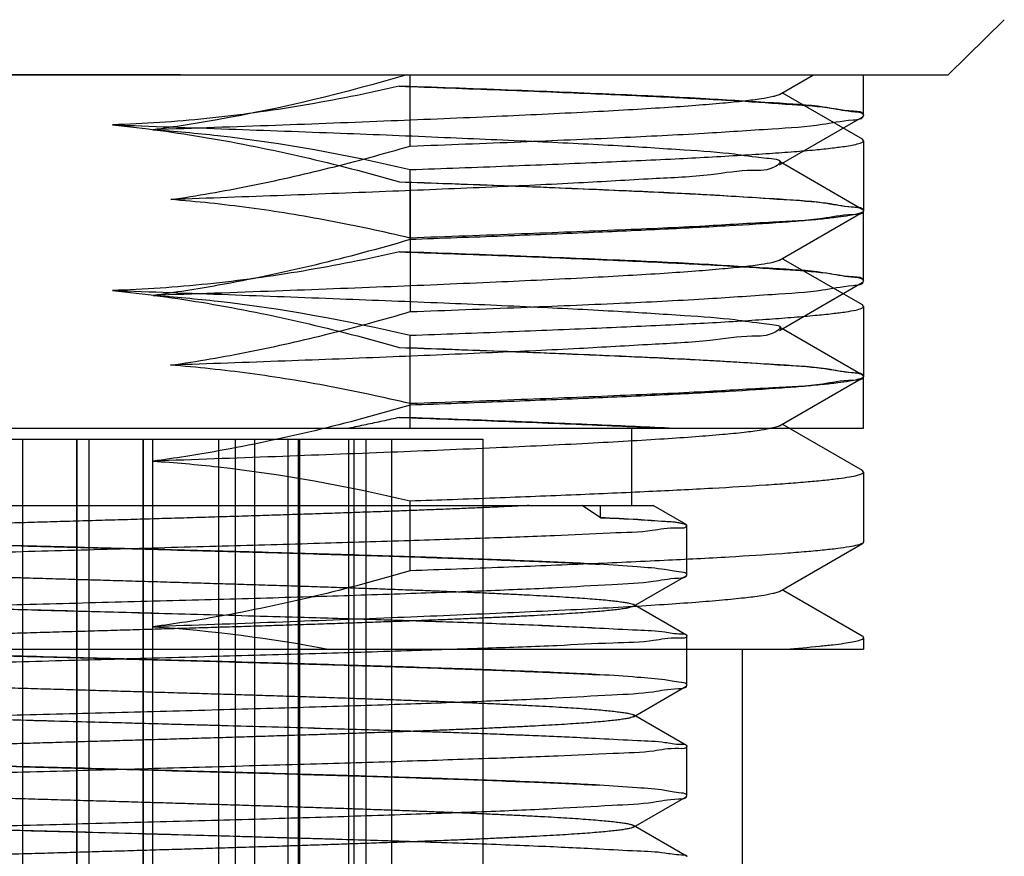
# Model space of a CAD drawing. Header units: millimetres. Extents: x 90 to 358, y 74 to 282.
# Tile 9 of 256: x 107.6 to 112.05, y 145.05 to 148.83. Entities that reach past the tile are written whole.
import ezdxf

# ---------------------------------------------------------------- set-up
doc = ezdxf.new("R2010")
doc.units = ezdxf.units.MM
doc.header["$LTSCALE"] = 23.1
doc.layers.add('20_ALL_FEATURES', color=7, linetype='CONTINUOUS')

msp = doc.modelspace()

# ---------------------------------------------------------------- linework, layer by layer
at = {"layer": '20_ALL_FEATURES'}
for p, q in [((112.0546, 148.8341), (111.8008, 148.5841)), ((103.4342, 148.5841), (111.8008, 148.5841)), ((105.1418, 148.5841), (108.6868, 148.5841)), ((109.3638, 148.262), (109.3638, 148.5841)), ((111.0364, 148.4953), (111.1898, 148.5841)), ((111.4175, 148.4012), (111.4175, 148.5841)), ((109.3638, 148.5315), (109.3145, 148.5329)), ((111.4118, 148.2924), (111.0487, 148.5024)), ((111.4175, 148.4012), (111.4175, 148.4009)), ((111.0363, 148.1768), (111.4108, 148.3934)), ((111.4175, 148.2858), (111.4118, 148.2924)), ((111.4175, 148.2858), (111.4175, 147.9689)), ((111.4116, 147.974), (111.0361, 148.1912)), ((109.3638, 147.8384), (109.3638, 148.1554)), ((109.3151, 148.0999), (109.3638, 148.0985)), ((109.3638, 148.0985), (109.3638, 147.512)), ((111.0359, 147.745), (111.4119, 147.9625)), ((111.4175, 147.9689), (111.4119, 147.9625)), ((111.4174, 147.9681), (111.4174, 147.968)), ((111.4174, 147.968), (111.4175, 147.968)), ((111.4175, 147.9678), (111.4174, 147.9677)), ((111.4175, 147.6514), (111.4175, 147.968)), ((111.4175, 147.968), (111.4175, 147.9679)), ((111.4175, 147.9679), (111.4175, 147.9679)), ((111.4175, 147.9679), (111.4175, 147.9678)), ((111.4175, 147.9678), (111.4175, 147.9678)), ((111.4175, 147.9678), (111.4175, 147.9678)), ((111.4175, 147.9678), (111.4175, 147.9678)), ((109.3638, 147.7815), (109.3151, 147.7829)), ((111.0553, 147.7482), (111.0484, 147.7522)), ((111.4117, 147.5421), (111.0553, 147.7482)), ((111.0359, 147.4269), (111.4107, 147.6436)), ((111.4175, 147.6513), (111.4175, 147.6511)), ((111.4175, 147.5354), (111.4117, 147.5422)), ((111.4175, 147.5354), (111.4175, 147.2189)), ((111.4119, 147.224), (111.0362, 147.4413)), ((109.3638, 147.0884), (109.3638, 147.4049)), ((109.3148, 147.3499), (109.3638, 147.3485)), ((109.3638, 146.9841), (109.3638, 147.3485)), ((111.0363, 146.9952), (111.4119, 147.2124)), ((111.4175, 147.2189), (111.4119, 147.2124)), ((111.4175, 146.9841), (111.4175, 147.2181)), ((111.4175, 147.2178), (111.4175, 147.2181)), ((109.3638, 147.0315), (109.3147, 147.033)), ((104.071, 146.9841), (111.4175, 146.9841)), ((110.3675, 146.6341), (110.3675, 146.9841)), ((111.4122, 146.7919), (111.0485, 147.0023)), ((105.5425, 146.9341), (109.6925, 146.9341)), ((107.6099, 143.6841), (107.6099, 146.9341)), ((107.855, 143.6841), (107.855, 146.9341)), ((107.8564, 143.6841), (107.8564, 146.9341)), ((107.9099, 143.6841), (107.9099, 146.9341)), ((108.155, 143.6841), (108.155, 146.9341)), ((108.1564, 143.6841), (108.1564, 146.9341)), ((108.198, 143.6841), (108.198, 146.9341)), ((108.498, 143.6841), (108.498, 146.9341)), ((108.5726, 142.4841), (108.5726, 146.9341)), ((108.6605, 142.4841), (108.6605, 146.9341)), ((108.8107, 143.6841), (108.8107, 146.9341)), ((108.8572, 146.9341), (108.8572, 142.4841)), ((108.8648, 143.6841), (108.8648, 146.9341)), ((109.0848, 146.9341), (109.0848, 142.4841)), ((109.1107, 143.6841), (109.1107, 146.9341)), ((109.1648, 143.6841), (109.1648, 146.9341)), ((109.2815, 142.4841), (109.2815, 146.9341)), ((109.6925, 146.9341), (109.6925, 142.3341)), ((111.4175, 146.7858), (111.4122, 146.7921)), ((111.4175, 146.7858), (111.4175, 146.469)), ((109.3638, 146.3384), (109.3638, 146.6552)), ((104.6175, 146.6341), (110.4641, 146.6341)), ((110.2261, 146.5789), (110.1434, 146.6341)), ((110.2261, 146.5789), (110.2261, 146.6341)), ((110.6132, 146.5479), (110.4641, 146.6341)), ((110.6175, 146.3203), (110.6175, 146.5446)), ((111.0358, 146.245), (111.4119, 146.4625)), ((111.4175, 146.469), (111.4119, 146.4625)), ((110.3751, 146.1776), (110.6133, 146.3153)), ((111.0557, 146.2482), (111.0485, 146.2523)), ((111.4116, 146.0423), (111.0557, 146.2482)), ((110.6153, 146.0467), (110.3751, 146.1855)), ((110.6175, 145.8202), (110.6175, 146.044)), ((111.4175, 146.0355), (111.4175, 145.9841)), ((104.002, 145.9841), (111.4175, 145.9841)), ((110.8675, 145.9841), (110.8675, 143.4841)), ((110.3751, 145.6776), (110.6133, 145.8153)), ((110.6153, 145.5468), (110.3752, 145.6856)), ((110.6175, 145.3203), (110.6175, 145.5442)), ((110.3751, 145.1775), (110.6133, 145.3153)), ((110.6152, 145.0468), (110.3751, 145.1856))]:
    msp.add_line(p, q, dxfattribs=at)
msp.add_arc((105.5171, 258.1735), 111.5846, 271.97555, 272.173205, dxfattribs=at)
for points, knots in [([(108.3244, 148.5841), (108.1859, 148.5841), (107.9057, 148.5841), (107.4841, 148.5843), (107.0613, 148.5842), (106.7804, 148.5841), (106.6407, 148.5841)], [0, 0, 0, 0, 0.246782, 0.499377, 0.751214, 1, 1, 1, 1]), ([(109.3488, 148.5841), (109.0666, 148.5017), (108.6845, 148.4092), (108.2972, 148.3483), (108.2, 148.3355)], [0, 0, 0, 0, 0.749921, 1, 1, 1, 1]), ([(108.6868, 148.5843), (108.7154, 148.5842), (108.7731, 148.5841), (108.8602, 148.5841), (108.9187, 148.5841), (108.9481, 148.5841)], [0, 0, 0, 0, 0.32838, 0.661959, 1, 1, 1, 1]), ([(109.3145, 148.5329), (109.1693, 148.4996), (108.8799, 148.4416), (108.4465, 148.3817), (108.1587, 148.3623), (108.0164, 148.3579)], [0, 0, 0, 0, 0.340864, 0.674422, 1, 1, 1, 1]), ([(109.3145, 148.5329), (109.4663, 148.5276), (109.7555, 148.517), (110.1657, 148.5008), (110.5254, 148.4843), (110.831, 148.4689), (111.0692, 148.4514), (111.2551, 148.44), (111.3463, 148.4187), (111.415, 148.4148), (111.4175, 148.4011)], [0, 0, 0, 0, 0.215874, 0.411482, 0.583338, 0.72856, 0.844353, 0.928415, 0.98021, 1, 1, 1, 1]), ([(111.4175, 148.4012), (111.4176, 148.4177), (111.3243, 148.4205), (111.2166, 148.4462), (110.9772, 148.4581), (110.6792, 148.4782), (110.2968, 148.4954), (109.8514, 148.514), (109.5325, 148.5256), (109.3638, 148.5315)], [0, 0, 0, 0, 0.024115, 0.091324, 0.200746, 0.349971, 0.535807, 0.754262, 1, 1, 1, 1]), ([(111.0364, 148.4954), (111.0328, 148.4933), (111.0231, 148.4896), (110.9959, 148.4823), (110.9468, 148.474), (110.8707, 148.4643), (110.7719, 148.4546), (110.6511, 148.4446), (110.5089, 148.4346), (110.3464, 148.4248), (110.0924, 148.4112), (109.7341, 148.3943), (109.2622, 148.3744), (108.7442, 148.3547), (108.3849, 148.3422), (108.2, 148.3357)], [0, 0, 0, 0, 0.004425, 0.010842, 0.029784, 0.056819, 0.091787, 0.134502, 0.184736, 0.242152, 0.306345, 0.453056, 0.620682, 0.804734, 1, 1, 1, 1]), ([(109.3638, 148.262), (109.5311, 148.268), (109.8476, 148.2797), (110.2908, 148.2994), (110.6724, 148.3176), (110.9724, 148.3383), (111.2114, 148.3526), (111.3245, 148.3789), (111.4162, 148.3835), (111.4175, 148.4009)], [0, 0, 0, 0, 0.243589, 0.460523, 0.646484, 0.796097, 0.906506, 0.974689, 1, 1, 1, 1]), ([(108.0164, 148.3579), (108.1917, 148.3516), (108.5357, 148.3393), (109.0369, 148.3211), (109.5035, 148.3024), (109.9217, 148.2837), (110.2865, 148.2661), (110.5752, 148.2469), (110.8196, 148.2311), (110.925, 148.2111), (111.0601, 148.2003), (110.9919, 148.1475), (110.8879, 148.157), (110.7002, 148.1243), (110.4389, 148.1133), (110.1076, 148.0925), (109.7153, 148.0749), (109.2709, 148.0561), (108.7863, 148.0379), (108.4511, 148.0257), (108.2794, 148.0196)], [0, 0, 0, 0, 0.090668, 0.177947, 0.259277, 0.331914, 0.394877, 0.446525, 0.485733, 0.51097, 0.522215, 0.527036, 0.545437, 0.577987, 0.623541, 0.68125, 0.749311, 0.826635, 0.91114, 1, 1, 1, 1]), ([(108.0164, 148.3579), (108.16, 148.3433), (108.4491, 148.3036), (108.8824, 148.2161), (109.1705, 148.1411), (109.3151, 148.0999)], [0, 0, 0, 0, 0.326569, 0.659877, 1, 1, 1, 1]), ([(108.2, 148.3355), (108.298, 148.3292), (108.6894, 148.2943), (109.0772, 148.2235), (109.3638, 148.1554)], [0, 0, 0, 0, 0.250101, 1, 1, 1, 1]), ([(108.2794, 148.0195), (108.3987, 148.0369), (108.6394, 148.0788), (109.0011, 148.1606), (109.2424, 148.2264), (109.3637, 148.262)], [0, 0, 0, 0, 0.325401, 0.658736, 1, 1, 1, 1]), ([(109.3638, 148.1554), (109.5116, 148.1606), (109.7937, 148.1709), (110.1939, 148.1869), (110.5461, 148.2029), (110.8064, 148.2169), (110.9858, 148.2283), (111.0972, 148.2363), (111.1924, 148.2443), (111.2708, 148.2523), (111.3324, 148.2602), (111.3765, 148.2678), (111.4028, 148.2747), (111.4147, 148.2805), (111.4175, 148.2843), (111.4175, 148.2858)], [0, 0, 0, 0, 0.215167, 0.410575, 0.582542, 0.727914, 0.789761, 0.843988, 0.890358, 0.928658, 0.958735, 0.980495, 0.993964, 0.997748, 1, 1, 1, 1]), ([(109.3151, 148.0999), (109.4646, 148.0946), (109.7506, 148.0842), (110.1573, 148.0681), (110.5158, 148.0518), (110.8219, 148.0364), (111.0622, 148.0189), (111.2512, 148.0075), (111.3445, 147.986), (111.4148, 147.982), (111.4174, 147.9681)], [0, 0, 0, 0, 0.212809, 0.406954, 0.578522, 0.723896, 0.840743, 0.926722, 0.979787, 1, 1, 1, 1]), ([(109.3638, 148.0985), (109.5329, 148.0925), (109.8519, 148.081), (110.2976, 148.0624), (110.68, 148.0451), (110.9782, 148.025), (111.2171, 148.013), (111.3249, 147.9875), (111.4175, 147.9846), (111.4175, 147.9681)], [0, 0, 0, 0, 0.246283, 0.46438, 0.650426, 0.799817, 0.909047, 0.975954, 1, 1, 1, 1]), ([(109.3638, 147.8452), (109.2418, 147.8742), (108.9998, 147.9261), (108.6379, 147.985), (108.398, 148.0105), (108.2794, 148.0195)], [0, 0, 0, 0, 0.341956, 0.675344, 1, 1, 1, 1]), ([(111.4175, 147.9677), (111.4159, 147.951), (111.324, 147.9529), (111.2132, 147.9252), (110.9742, 147.9165), (110.675, 147.8966), (110.2932, 147.8804), (109.849, 147.8627), (109.5316, 147.8511), (109.3638, 147.8452)], [0, 0, 0, 0, 0.024491, 0.092056, 0.202081, 0.351519, 0.53776, 0.755332, 1, 1, 1, 1]), ([(111.4119, 147.9625), (111.4054, 147.9587), (111.3856, 147.9531), (111.3484, 147.9457), (111.2952, 147.9383), (111.2268, 147.9307), (111.1431, 147.9231), (111.0022, 147.9122), (110.7912, 147.8989), (110.4988, 147.8838), (110.1578, 147.8685), (109.7741, 147.8533), (109.5046, 147.8434), (109.3638, 147.8384)], [0, 0, 0, 0, 0.011054, 0.029581, 0.055667, 0.089249, 0.130219, 0.178407, 0.295639, 0.439012, 0.606111, 0.794184, 1, 1, 1, 1]), ([(109.3638, 147.8384), (109.078, 147.7546), (108.6914, 147.6598), (108.299, 147.5984), (108.2006, 147.5853)], [0, 0, 0, 0, 0.74992, 1, 1, 1, 1]), ([(109.3151, 147.7829), (109.1708, 147.7498), (108.8826, 147.6919), (108.4489, 147.6323), (108.1597, 147.6125), (108.0161, 147.6079)], [0, 0, 0, 0, 0.338183, 0.671511, 1, 1, 1, 1]), ([(109.3151, 147.7829), (109.4638, 147.7776), (109.7486, 147.7673), (110.1542, 147.7512), (110.5129, 147.7349), (110.8199, 147.7195), (111.0608, 147.702), (111.251, 147.6905), (111.3438, 147.669), (111.4152, 147.6651), (111.4173, 147.6512)], [0, 0, 0, 0, 0.211601, 0.405331, 0.577106, 0.722983, 0.84021, 0.926521, 0.979882, 1, 1, 1, 1]), ([(111.4175, 147.6513), (111.4175, 147.6679), (111.324, 147.6703), (111.2154, 147.6964), (110.974, 147.7082), (110.6739, 147.7285), (110.2904, 147.7457), (109.8469, 147.7642), (109.5305, 147.7756), (109.3638, 147.7815)], [0, 0, 0, 0, 0.024194, 0.091694, 0.202106, 0.352748, 0.539372, 0.75721, 1, 1, 1, 1]), ([(111.0359, 147.745), (111.0322, 147.7429), (111.0226, 147.7392), (110.9954, 147.7319), (110.9465, 147.7236), (110.8704, 147.714), (110.7713, 147.7042), (110.6502, 147.6943), (110.5078, 147.6844), (110.3453, 147.6745), (110.0917, 147.6608), (109.7336, 147.644), (109.2619, 147.6241), (108.7442, 147.6045), (108.3853, 147.5919), (108.2006, 147.5853)], [0, 0, 0, 0, 0.004433, 0.010834, 0.029708, 0.056734, 0.091836, 0.134723, 0.185051, 0.242457, 0.306562, 0.453164, 0.620887, 0.80486, 1, 1, 1, 1]), ([(109.3638, 147.512), (109.5309, 147.5181), (109.8474, 147.5301), (110.2906, 147.5489), (110.6725, 147.5675), (110.9727, 147.5889), (111.2118, 147.6023), (111.3249, 147.6287), (111.4161, 147.6338), (111.4175, 147.6511)], [0, 0, 0, 0, 0.243319, 0.4604, 0.646449, 0.796284, 0.906693, 0.974756, 1, 1, 1, 1]), ([(108.0161, 147.6079), (108.191, 147.6018), (108.5339, 147.5897), (109.0339, 147.5709), (109.5005, 147.5525), (109.9198, 147.5342), (110.2862, 147.5156), (110.5761, 147.4972), (110.8215, 147.4806), (110.9269, 147.4615), (111.061, 147.4487), (110.9888, 147.3982), (110.8863, 147.4057), (110.6964, 147.3747), (110.4371, 147.3629), (110.1078, 147.3425), (109.7172, 147.3251), (109.2733, 147.3064), (108.7875, 147.2877), (108.4517, 147.2758), (108.279, 147.2696)], [0, 0, 0, 0, 0.090441, 0.177323, 0.258643, 0.331616, 0.39476, 0.446672, 0.486088, 0.511295, 0.522244, 0.527366, 0.545949, 0.57862, 0.624145, 0.68105, 0.748746, 0.826349, 0.910658, 1, 1, 1, 1]), ([(108.0161, 147.6079), (108.1598, 147.5934), (108.4492, 147.5538), (108.8825, 147.4662), (109.1704, 147.3911), (109.3148, 147.3499)], [0, 0, 0, 0, 0.326967, 0.660256, 1, 1, 1, 1]), ([(108.2006, 147.5853), (108.2986, 147.579), (108.6898, 147.5441), (109.0773, 147.4728), (109.3638, 147.4049)], [0, 0, 0, 0, 0.250099, 1, 1, 1, 1]), ([(108.279, 147.2695), (108.399, 147.2869), (108.6404, 147.3288), (109.0022, 147.4105), (109.2429, 147.4765), (109.3637, 147.512)], [0, 0, 0, 0, 0.327106, 0.66031, 1, 1, 1, 1]), ([(109.3638, 147.4049), (109.5116, 147.4102), (109.7937, 147.4207), (110.1939, 147.437), (110.5461, 147.4525), (110.8064, 147.4662), (110.9858, 147.478), (111.0972, 147.4863), (111.1924, 147.4946), (111.2708, 147.5026), (111.3324, 147.5102), (111.3765, 147.5176), (111.4027, 147.5243), (111.4147, 147.5301), (111.4175, 147.5338), (111.4175, 147.5354)], [0, 0, 0, 0, 0.215177, 0.410595, 0.582566, 0.727943, 0.789799, 0.844037, 0.890417, 0.928719, 0.958785, 0.980524, 0.993967, 0.997741, 1, 1, 1, 1]), ([(109.3148, 147.3498), (109.4651, 147.3446), (109.7521, 147.3342), (110.1599, 147.318), (110.5188, 147.3016), (110.8248, 147.2862), (111.0641, 147.2688), (111.2526, 147.2573), (111.3443, 147.2359), (111.4154, 147.2321), (111.4175, 147.2181)], [0, 0, 0, 0, 0.213795, 0.408428, 0.579983, 0.725385, 0.841797, 0.927015, 0.979907, 1, 1, 1, 1]), ([(109.3638, 147.3485), (109.5324, 147.3426), (109.851, 147.331), (110.2962, 147.3124), (110.6788, 147.2952), (110.9773, 147.2751), (111.2168, 147.2631), (111.3245, 147.2375), (111.4176, 147.2346), (111.4175, 147.2181)], [0, 0, 0, 0, 0.245604, 0.463689, 0.649822, 0.799391, 0.908853, 0.975918, 1, 1, 1, 1]), ([(109.3638, 147.0953), (109.2429, 147.124), (109.0019, 147.1759), (108.64, 147.2346), (108.3988, 147.2604), (108.279, 147.2695)], [0, 0, 0, 0, 0.338854, 0.672105, 1, 1, 1, 1]), ([(111.4175, 147.2178), (111.4159, 147.2011), (111.3243, 147.2024), (111.2135, 147.1757), (110.9745, 147.1662), (110.6751, 147.1466), (110.2928, 147.1307), (109.8488, 147.1123), (109.5315, 147.1011), (109.3638, 147.0953)], [0, 0, 0, 0, 0.024429, 0.091891, 0.201889, 0.351587, 0.537873, 0.755622, 1, 1, 1, 1]), ([(111.4119, 147.2124), (111.4053, 147.2086), (111.3855, 147.203), (111.3482, 147.1956), (111.295, 147.1883), (111.2265, 147.1807), (111.1428, 147.1731), (111.0019, 147.1622), (110.7909, 147.149), (110.4985, 147.1338), (110.1576, 147.1185), (109.7739, 147.1032), (109.5045, 147.0934), (109.3638, 147.0884)], [0, 0, 0, 0, 0.011091, 0.02965, 0.055761, 0.089363, 0.130347, 0.178545, 0.295782, 0.439142, 0.606212, 0.794241, 1, 1, 1, 1]), ([(109.3638, 147.0884), (109.0779, 147.0046), (108.691, 146.9099), (108.2985, 146.848), (108.2, 146.835)], [0, 0, 0, 0, 0.749921, 1, 1, 1, 1]), ([(109.3147, 147.033), (109.2896, 147.0272), (109.2392, 147.0161), (109.1631, 146.9997), (109.1121, 146.9893), (109.0864, 146.9842)], [0, 0, 0, 0, 0.330619, 0.663413, 1, 1, 1, 1]), ([(109.3147, 147.0329), (109.4633, 147.0278), (109.7472, 147.0175), (110.1507, 147.0013), (110.4056, 146.9898), (110.5251, 146.9841)], [0, 0, 0, 0, 0.36817, 0.703586, 1, 1, 1, 1]), ([(110.5371, 146.9841), (110.421, 146.9897), (110.1738, 147.0008), (109.7827, 147.0165), (109.5077, 147.0265), (109.3638, 147.0315)], [0, 0, 0, 0, 0.296945, 0.632091, 1, 1, 1, 1]), ([(111.0362, 146.9952), (111.0325, 146.9931), (111.0228, 146.9893), (110.9954, 146.9819), (110.9462, 146.9734), (110.8698, 146.9637), (110.7708, 146.954), (110.6498, 146.9443), (110.5076, 146.9346), (110.3451, 146.9247), (110.0912, 146.9107), (109.733, 146.8936), (109.2613, 146.8743), (108.7437, 146.8547), (108.3848, 146.8417), (108.2, 146.8351)], [0, 0, 0, 0, 0.004458, 0.010913, 0.029948, 0.057092, 0.092163, 0.134938, 0.185168, 0.242561, 0.306743, 0.453425, 0.620984, 0.804881, 1, 1, 1, 1]), ([(108.2, 146.835), (108.298, 146.8288), (108.6894, 146.7942), (109.0772, 146.7235), (109.3638, 146.6552)], [0, 0, 0, 0, 0.250104, 1, 1, 1, 1]), ([(109.7484, 146.6692), (109.8708, 146.6738), (110.103, 146.6831), (110.4312, 146.6975), (110.7175, 146.7118), (110.9281, 146.7241), (111.0724, 146.7343), (111.1618, 146.7415), (111.2379, 146.7487), (111.3007, 146.7559), (111.3494, 146.7626), (111.3856, 146.77), (111.4059, 146.7755), (111.4175, 146.7824), (111.4175, 146.7858)], [0, 0, 0, 0, 0.21892, 0.415692, 0.587482, 0.73173, 0.792848, 0.846328, 0.891981, 0.929641, 0.959207, 0.980618, 0.993953, 1, 1, 1, 1]), ([(109.9022, 146.6341), (109.8796, 146.6329), (109.8331, 146.6306), (109.7614, 146.6272), (109.6858, 146.6239), (109.6064, 146.6205), (109.5236, 146.6171), (109.4373, 146.6137), (109.3479, 146.6104), (109.2552, 146.607), (109.1595, 146.6036), (109.0609, 146.6003), (108.9596, 146.5969), (108.856, 146.5935), (108.7503, 146.5901), (108.6428, 146.5867), (108.5337, 146.5833), (108.4232, 146.58), (108.3113, 146.5767), (108.1982, 146.5733), (108.0839, 146.5699), (107.9685, 146.5666), (107.8522, 146.5632), (107.7353, 146.5598), (107.6181, 146.5564), (107.5009, 146.553), (107.3839, 146.5496), (107.2672, 146.5463), (107.1511, 146.5429), (107.036, 146.5395), (106.9222, 146.5361), (106.81, 146.5327), (106.6996, 146.5293), (106.591, 146.526), (106.4843, 146.5226), (106.3796, 146.5193), (106.277, 146.5159), (106.1768, 146.5126), (106.0789, 146.5092), (105.9837, 146.5058), (105.8913, 146.5024), (105.8018, 146.499), (105.7157, 146.4956), (105.633, 146.4923), (105.5539, 146.4889), (105.4787, 146.4856), (105.4073, 146.4822), (105.3401, 146.4788), (105.2772, 146.4754), (105.2187, 146.4721), (105.1645, 146.4687), (105.1147, 146.4654), (105.0694, 146.462), (105.0286, 146.4587), (104.9923, 146.4555), (104.9607, 146.4521), (104.9337, 146.4488), (104.9115, 146.4454), (104.8942, 146.4423), (104.8817, 146.4387), (104.8741, 146.4363), (104.8693, 146.4314), (104.8745, 146.4267), (104.8821, 146.4243), (104.8949, 146.4208), (104.9124, 146.4176), (104.9347, 146.4143), (104.9618, 146.4109), (104.9937, 146.4076), (105.0303, 146.4042), (105.0714, 146.4009), (105.1172, 146.3976), (105.1675, 146.3943), (105.2224, 146.3909), (105.2818, 146.3875), (105.3455, 146.3841), (105.4134, 146.3807), (105.4853, 146.3773), (105.561, 146.3739), (105.6404, 146.3706), (105.7233, 146.3672), (105.8094, 146.3639), (105.8987, 146.3605), (105.991, 146.3571), (106.0862, 146.3537), (106.1841, 146.3503), (106.2846, 146.347), (106.3875, 146.3436), (106.4926, 146.3403), (106.5999, 146.3369), (106.7093, 146.3336), (106.8205, 146.3302), (106.9333, 146.3268), (107.0473, 146.3234), (107.1623, 146.32), (107.278, 146.3166), (107.3944, 146.3132), (107.5111, 146.3099), (107.6278, 146.3065), (107.7442, 146.3032), (107.8602, 146.2998), (107.9757, 146.2964), (108.0907, 146.2931), (108.205, 146.2897), (108.3183, 146.2863), (108.4305, 146.2829), (108.5415, 146.2796), (108.6508, 146.2762), (108.7584, 146.2729), (108.864, 146.2695), (108.9672, 146.2661), (109.0679, 146.2627), (109.1659, 146.2593), (109.261, 146.2559), (109.3533, 146.2526), (109.4425, 146.2492), (109.5286, 146.2459), (109.6111, 146.2425), (109.69, 146.2392), (109.7651, 146.2358), (109.8363, 146.2324), (109.9035, 146.229), (109.9666, 146.2257), (110.0257, 146.2223), (110.0806, 146.219), (110.1311, 146.2156), (110.1772, 146.2123), (110.2187, 146.2089), (110.2554, 146.2056), (110.2873, 146.2022), (110.3145, 146.1989), (110.3368, 146.1955), (110.3542, 146.1924), (110.367, 146.1889), (110.3746, 146.1865), (110.3798, 146.1818), (110.3752, 146.1769), (110.3677, 146.1745), (110.3554, 146.171), (110.3383, 146.1679), (110.3163, 146.1645), (110.2895, 146.1612), (110.2577, 146.1579), (110.2212, 146.1545), (110.18, 146.1511), (110.1343, 146.1478), (110.0841, 146.1444), (110.0296, 146.141), (109.9708, 146.1377), (109.9076, 146.1343), (109.8402, 146.1309), (109.7688, 146.1276), (109.6937, 146.1242), (109.615, 146.1209), (109.5329, 146.1175), (109.4475, 146.1141), (109.3585, 146.1108), (109.2662, 146.1074), (109.1707, 146.104), (109.0721, 146.1006), (108.9709, 146.0972), (108.8672, 146.0938), (108.7616, 146.0905), (108.6541, 146.0871), (108.5451, 146.0837), (108.4345, 146.0803), (108.3225, 146.077), (108.209, 146.0736), (108.0942, 146.0702), (107.9786, 146.0668), (107.8624, 146.0635), (107.746, 146.0601), (107.6296, 146.0567), (107.5131, 146.0534), (107.3965, 146.05), (107.28, 146.0466), (107.1638, 146.0432), (107.0482, 146.0398), (106.9337, 146.0364), (106.8207, 146.033), (106.7095, 146.0296), (106.6003, 146.0263), (106.4933, 146.0229), (106.3884, 146.0196), (106.2855, 146.0162), (106.1848, 146.0128), (106.0865, 146.0094), (105.9909, 146.0061), (105.8984, 146.0027), (105.809, 145.9993), (105.723, 145.996), (105.6402, 145.9926), (105.5609, 145.9892), (105.4852, 145.9858), (105.4132, 145.9824), (105.3453, 145.979), (105.2816, 145.9756), (105.2222, 145.9723), (105.1675, 145.9689), (105.1173, 145.9656), (105.0718, 145.9623), (105.0307, 145.959), (104.9943, 145.9556), (104.9624, 145.9523), (104.9353, 145.949), (104.9129, 145.9456), (104.8954, 145.9425), (104.8824, 145.939), (104.8746, 145.9365), (104.8693, 145.932), (104.8738, 145.9269), (104.8814, 145.9246), (104.8938, 145.921), (104.911, 145.9179), (104.933, 145.9145), (104.9598, 145.9112), (104.9913, 145.9078), (105.0275, 145.9045), (105.0683, 145.9012), (105.1137, 145.8979), (105.1636, 145.8945), (105.218, 145.8912), (105.2767, 145.8878), (105.3398, 145.8844), (105.407, 145.881), (105.4784, 145.8776), (105.5537, 145.8743), (105.6328, 145.8709), (105.7157, 145.8675), (105.802, 145.8642), (105.8916, 145.8608), (105.984, 145.8573), (106.079, 145.854), (106.1766, 145.8506), (106.2767, 145.8472), (106.3793, 145.8439), (106.4841, 145.8406), (106.5911, 145.8372), (106.7001, 145.8339), (106.8107, 145.8305), (106.923, 145.8271), (107.0367, 145.8237), (107.1516, 145.8203), (107.2674, 145.8169), (107.3839, 145.8135), (107.5009, 145.8102), (107.6181, 145.8068), (107.7352, 145.8034), (107.8518, 145.8), (107.9676, 145.7966), (108.0825, 145.7933), (108.1965, 145.7899), (108.3095, 145.7866), (108.4214, 145.7832), (108.5318, 145.7799), (108.6408, 145.7766), (108.7482, 145.7732), (108.8539, 145.7698), (108.9574, 145.7664), (109.0586, 145.763), (109.1572, 145.7596), (109.253, 145.7562), (109.3458, 145.7529), (109.4355, 145.7495), (109.5219, 145.7462), (109.6048, 145.7428), (109.684, 145.7394), (109.7595, 145.736), (109.8312, 145.7326), (109.8989, 145.7293), (109.9625, 145.7259), (110.022, 145.7226), (110.0772, 145.7192), (110.128, 145.7159), (110.1743, 145.7125), (110.216, 145.7091), (110.253, 145.7058), (110.2853, 145.7024), (110.3128, 145.6991), (110.3354, 145.6958), (110.3531, 145.6926), (110.3663, 145.6892), (110.3742, 145.6866), (110.3798, 145.6823), (110.3758, 145.6771), (110.3684, 145.6748), (110.3565, 145.6712), (110.3397, 145.6681), (110.318, 145.6647), (110.2916, 145.6615), (110.2603, 145.6581), (110.2243, 145.6548), (110.1836, 145.6514), (110.1383, 145.6481), (110.0885, 145.6447), (110.0343, 145.6413), (109.9757, 145.6379), (109.9128, 145.6346), (109.8458, 145.6312), (109.7749, 145.6279), (109.7001, 145.6245), (109.6218, 145.6212), (109.54, 145.6178), (109.4547, 145.6144), (109.3662, 145.611), (109.2745, 145.6077), (109.1797, 145.6043), (109.082, 145.601), (108.9815, 145.5976), (108.8785, 145.5942), (108.7732, 145.5908), (108.6659, 145.5874), (108.5568, 145.584), (108.446, 145.5807), (108.3337, 145.5773), (108.2203, 145.5739), (108.106, 145.5706), (107.9908, 145.5672), (107.8751, 145.5639), (107.759, 145.5605), (107.6428, 145.5571), (107.5266, 145.5537), (107.4104, 145.5504), (107.2943, 145.547), (107.1783, 145.5436), (107.0629, 145.5403), (106.9484, 145.5369), (106.8351, 145.5335), (106.7234, 145.5301), (106.6135, 145.5267), (106.5057, 145.5233), (106.4, 145.5199), (106.2968, 145.5166), (106.1962, 145.5132), (106.0981, 145.5099), (106.0028, 145.5065), (105.9104, 145.5032), (105.8212, 145.4998), (105.7353, 145.4965), (105.6526, 145.4931), (105.5732, 145.4897), (105.4971, 145.4864), (105.4245, 145.483), (105.3559, 145.4796), (105.2914, 145.4762), (105.2313, 145.4728), (105.1756, 145.4695), (105.1245, 145.4661), (105.078, 145.4627), (105.0361, 145.4594), (104.9987, 145.456), (104.9661, 145.4527), (104.9382, 145.4494), (104.9151, 145.446), (104.8971, 145.4428), (104.8835, 145.4395), (104.8755, 145.4368), (104.8695, 145.4327), (104.8729, 145.4272), (104.8804, 145.425), (104.892, 145.4213), (104.9087, 145.4183), (104.9302, 145.4149), (104.9565, 145.4116), (104.9875, 145.4082), (105.0233, 145.4049), (105.0636, 145.4016), (105.1086, 145.3982), (105.1583, 145.3948), (105.2124, 145.3915), (105.2709, 145.3881), (105.3335, 145.3847), (105.4001, 145.3814), (105.4706, 145.378), (105.5451, 145.3747), (105.6237, 145.3713), (105.7061, 145.3679), (105.7921, 145.3645), (105.8816, 145.3611), (105.9741, 145.3577), (106.0695, 145.3543), (106.1672, 145.3509), (106.2673, 145.3476), (106.3695, 145.3443), (106.474, 145.3409), (106.5807, 145.3375), (106.6897, 145.3341), (106.8005, 145.3308), (106.9127, 145.3274), (107.0261, 145.324), (107.1404, 145.3206), (107.2556, 145.3173), (107.3718, 145.3139), (107.4887, 145.3105), (107.606, 145.3072), (107.7235, 145.3037), (107.8407, 145.3003), (107.9574, 145.2969), (108.0732, 145.2935), (108.1877, 145.2902), (108.3008, 145.2869), (108.4124, 145.2835), (108.5228, 145.2802), (108.632, 145.2768), (108.7397, 145.2734), (108.8455, 145.27), (108.9492, 145.2666), (109.0504, 145.2633), (109.1489, 145.2599), (109.2448, 145.2566), (109.3378, 145.2532), (109.4278, 145.2498), (109.5145, 145.2465), (109.5978, 145.2431), (109.6774, 145.2397), (109.7532, 145.2363), (109.8251, 145.2329), (109.8931, 145.2296), (109.957, 145.2262), (110.0167, 145.2229), (110.0722, 145.2196), (110.1233, 145.2162), (110.17, 145.2128), (110.2121, 145.2094), (110.2496, 145.2061), (110.2823, 145.2027), (110.3102, 145.1994), (110.3334, 145.1961), (110.3516, 145.193), (110.3654, 145.1896), (110.3735, 145.1868), (110.3796, 145.1828), (110.3764, 145.1773), (110.369, 145.175), (110.3577, 145.1714), (110.3412, 145.1684), (110.3201, 145.165), (110.2941, 145.1618), (110.2633, 145.1585), (110.2278, 145.1551), (110.1876, 145.1517), (110.1428, 145.1483), (110.0935, 145.145), (110.0396, 145.1416), (109.9814, 145.1383), (109.9188, 145.1349), (109.852, 145.1316), (109.7813, 145.1282), (109.7067, 145.1248), (109.6286, 145.1214), (109.5469, 145.118), (109.4618, 145.1146), (109.3734, 145.1113), (109.2818, 145.1079), (109.1872, 145.1046), (109.0897, 145.1013), (108.9896, 145.0979), (108.8868, 145.0945), (108.7817, 145.0911), (108.6744, 145.0877), (108.5653, 145.0843), (108.4543, 145.0809), (108.3419, 145.0775), (108.2281, 145.0742), (108.1134, 145.0708), (107.9981, 145.0675), (107.8825, 145.0641), (107.7666, 145.0607), (107.6504, 145.0573), (107.534, 145.0539), (107.4176, 145.0506), (107.3014, 145.0472), (107.1857, 145.0439), (107.0708, 145.0405), (106.9569, 145.0371), (106.844, 145.0338), (106.7324, 145.0303), (106.6223, 145.0269), (106.514, 145.0235), (106.4077, 145.0202), (106.3035, 145.0168), (106.2019, 145.0134), (106.1031, 145.0101), (106.0075, 145.0067), (105.915, 145.0033), (105.8257, 145), (105.7395, 144.9966), (105.6564, 144.9932), (105.5766, 144.9899), (105.5004, 144.9865), (105.428, 144.9832), (105.3594, 144.9798), (105.2949, 144.9764), (105.2346, 144.973), (105.1786, 144.9696), (105.1271, 144.9662), (105.0802, 144.9629), (105.0379, 144.9595), (105.0002, 144.9562), (104.9674, 144.9528), (104.9393, 144.9495), (104.9161, 144.9462), (104.8979, 144.943), (104.8841, 144.9397), (104.8759, 144.9368), (104.8697, 144.9331), (104.8725, 144.9275), (104.8798, 144.9252), (104.8909, 144.9216), (104.9072, 144.9185), (104.9283, 144.9152), (104.9543, 144.9118), (104.9851, 144.9085), (105.0207, 144.9051), (105.0611, 144.9017), (105.106, 144.8984), (105.1554, 144.895), (105.2091, 144.8917), (105.2671, 144.8883), (105.3292, 144.885), (105.3953, 144.8816), (105.4653, 144.8783), (105.5392, 144.8749), (105.617, 144.8716), (105.6986, 144.8682), (105.784, 144.8648), (105.8727, 144.8614), (105.9646, 144.8581), (106.0595, 144.8547), (106.1571, 144.8513), (106.2573, 144.8479), (106.36, 144.8445), (106.465, 144.8412), (106.5721, 144.8378), (106.6811, 144.8344), (106.7918, 144.831), (106.8662, 144.8288), (106.9036, 144.8277)], [0, 0, 0, 0, 0.001687, 0.003474, 0.005359, 0.007337, 0.0094, 0.011548, 0.013776, 0.016084, 0.018468, 0.020925, 0.023447, 0.026028, 0.028661, 0.031339, 0.034056, 0.036807, 0.039592, 0.042408, 0.045254, 0.048127, 0.051023, 0.053934, 0.056853, 0.059773, 0.062687, 0.065592, 0.068484, 0.071352, 0.074187, 0.076981, 0.079728, 0.08243, 0.085087, 0.087696, 0.09025, 0.092747, 0.095183, 0.097554, 0.099858, 0.102087, 0.104234, 0.106294, 0.108263, 0.110138, 0.111916, 0.113592, 0.115159, 0.116617, 0.117968, 0.11921, 0.120342, 0.121361, 0.122267, 0.123058, 0.123735, 0.124294, 0.124733, 0.125052, 0.125253, 0.125356, 0.125462, 0.125669, 0.125992, 0.126435, 0.126996, 0.127677, 0.128475, 0.129389, 0.130416, 0.131556, 0.132811, 0.13418, 0.135661, 0.137251, 0.138942, 0.140733, 0.14262, 0.144599, 0.146665, 0.148812, 0.151034, 0.153331, 0.155702, 0.158143, 0.160646, 0.163208, 0.165824, 0.168495, 0.17122, 0.173991, 0.176801, 0.17964, 0.182501, 0.185383, 0.188283, 0.191191, 0.194096, 0.196994, 0.199881, 0.202757, 0.205621, 0.208468, 0.21129, 0.214083, 0.216845, 0.21957, 0.22225, 0.224879, 0.227449, 0.229957, 0.232397, 0.234767, 0.237066, 0.239288, 0.241432, 0.243489, 0.245455, 0.247326, 0.249099, 0.250773, 0.252347, 0.253819, 0.255187, 0.256448, 0.257599, 0.258635, 0.259554, 0.260353, 0.261033, 0.261593, 0.262035, 0.262358, 0.262565, 0.262672, 0.262773, 0.262971, 0.263284, 0.263716, 0.264269, 0.264943, 0.265737, 0.26665, 0.267679, 0.268821, 0.270072, 0.271431, 0.272897, 0.274471, 0.276151, 0.277932, 0.279806, 0.281766, 0.283809, 0.285936, 0.28815, 0.290449, 0.29283, 0.295286, 0.297809, 0.300391, 0.303023, 0.3057, 0.308414, 0.311164, 0.313953, 0.316778, 0.319638, 0.322522, 0.325415, 0.328312, 0.331209, 0.334108, 0.337011, 0.339914, 0.342809, 0.345687, 0.34854, 0.351356, 0.354127, 0.356846, 0.359509, 0.362118, 0.364678, 0.367187, 0.369637, 0.372019, 0.374324, 0.376549, 0.378692, 0.380754, 0.38273, 0.384618, 0.38641, 0.388104, 0.389693, 0.391174, 0.392539, 0.393788, 0.394924, 0.395948, 0.39686, 0.397657, 0.398337, 0.3989, 0.399345, 0.399673, 0.399883, 0.399992, 0.400092, 0.400291, 0.400608, 0.401044, 0.401598, 0.40227, 0.403058, 0.403961, 0.404981, 0.406115, 0.40736, 0.408715, 0.410179, 0.411751, 0.413427, 0.415205, 0.417081, 0.419053, 0.421117, 0.42327, 0.425502, 0.427805, 0.430172, 0.4326, 0.435092, 0.437646, 0.440257, 0.442922, 0.445634, 0.44839, 0.451186, 0.454019, 0.45688, 0.459763, 0.462664, 0.465577, 0.468497, 0.471416, 0.47432, 0.477204, 0.480063, 0.4829, 0.485713, 0.488499, 0.49125, 0.493963, 0.496637, 0.49927, 0.50185, 0.504371, 0.506826, 0.509212, 0.511524, 0.513759, 0.51591, 0.517974, 0.519948, 0.521828, 0.523614, 0.525302, 0.526889, 0.528373, 0.529749, 0.531017, 0.532172, 0.533213, 0.534138, 0.534945, 0.535634, 0.536203, 0.536653, 0.536984, 0.537198, 0.537311, 0.537408, 0.537598, 0.537904, 0.538328, 0.538873, 0.539536, 0.540318, 0.541218, 0.542235, 0.543366, 0.544609, 0.545961, 0.547421, 0.548988, 0.550659, 0.552428, 0.55429, 0.556241, 0.55828, 0.560402, 0.562607, 0.564891, 0.567252, 0.569686, 0.572189, 0.574755, 0.577377, 0.580048, 0.582766, 0.585527, 0.588323, 0.591147, 0.593994, 0.59686, 0.599742, 0.602634, 0.605527, 0.608418, 0.61131, 0.614203, 0.617091, 0.619967, 0.62282, 0.625642, 0.628424, 0.63116, 0.633846, 0.636477, 0.639047, 0.641552, 0.643994, 0.64637, 0.648672, 0.650892, 0.65303, 0.655087, 0.657066, 0.658965, 0.660774, 0.662485, 0.664093, 0.665593, 0.666982, 0.668255, 0.669415, 0.670461, 0.671394, 0.672212, 0.672912, 0.673491, 0.67395, 0.674288, 0.67451, 0.674628, 0.674722, 0.674907, 0.675209, 0.67563, 0.676172, 0.676832, 0.67761, 0.678502, 0.67951, 0.680632, 0.68187, 0.683222, 0.684681, 0.686242, 0.6879, 0.689656, 0.691512, 0.693468, 0.695522, 0.697667, 0.699897, 0.702203, 0.704578, 0.707015, 0.709506, 0.712049, 0.714648, 0.717306, 0.72002, 0.722783, 0.72558, 0.7284, 0.731245, 0.734114, 0.737006, 0.739917, 0.74284, 0.745765, 0.748687, 0.751595, 0.75448, 0.75733, 0.760144, 0.76292, 0.765668, 0.768387, 0.771071, 0.773709, 0.776291, 0.77881, 0.781265, 0.783652, 0.785969, 0.78821, 0.790371, 0.792445, 0.794429, 0.796318, 0.79811, 0.799803, 0.801396, 0.802885, 0.804268, 0.805543, 0.806708, 0.80776, 0.808697, 0.809515, 0.810216, 0.810798, 0.81126, 0.811603, 0.811829, 0.811949, 0.812041, 0.812223, 0.812518, 0.812932, 0.813465, 0.814117, 0.814887, 0.815775, 0.816779, 0.817897, 0.819128, 0.82047, 0.821922, 0.823482, 0.825147, 0.826911, 0.828769, 0.830716, 0.83275, 0.83487, 0.837072, 0.839354, 0.84171, 0.844136, 0.84663, 0.849189, 0.851808, 0.85448, 0.857199, 0.859961, 0.862761, 0.865596, 0.868453, 0.871325, 0.874205, 0.877088, 0.879978, 0.882877, 0.885777, 0.888671, 0.891552, 0.894413, 0.89725, 0.900062, 0.902842, 0.905582, 0.90828, 0.910928, 0.913522, 0.916056, 0.918518, 0.920899, 0.923199, 0.925421, 0.927567, 0.929639, 0.931628, 0.933527, 0.935332, 0.937041, 0.938649, 0.940153, 0.941549, 0.942833, 0.944004, 0.945061, 0.946002, 0.946824, 0.947526, 0.948109, 0.948572, 0.948916, 0.949143, 0.949266, 0.949356, 0.949532, 0.949822, 0.950233, 0.950764, 0.951416, 0.952188, 0.953079, 0.954087, 0.95521, 0.956442, 0.957782, 0.959227, 0.960775, 0.962422, 0.964166, 0.966007, 0.967944, 0.969977, 0.972104, 0.974316, 0.976606, 0.978969, 0.981401, 0.983896, 0.986452, 0.989066, 0.991734, 0.994451, 0.997207, 1, 1, 1, 1]), ([(110.2212, 146.3679), (110.129, 146.3728), (109.9238, 146.3821), (109.5879, 146.3947), (109.2, 146.4074), (108.7693, 146.4201), (108.3073, 146.4329), (107.8255, 146.4456), (107.3385, 146.4584), (106.8604, 146.4712), (106.4035, 146.4839), (105.9778, 146.4965), (105.5955, 146.5095), (105.2642, 146.5211), (105.0051, 146.5365), (104.7944, 146.5416), (104.7014, 146.5653), (104.6175, 146.5611), (104.6175, 146.5754)], [0, 0, 0, 0, 0.049415, 0.109845, 0.179719, 0.257002, 0.34028, 0.426897, 0.514751, 0.60081, 0.682626, 0.759229, 0.828463, 0.887594, 0.935251, 0.970608, 0.992342, 1, 1, 1, 1]), ([(104.6385, 146.5848), (104.6324, 146.5833), (104.6065, 146.5552), (104.7385, 146.5645), (104.832, 146.5393), (105.0598, 146.5342), (105.324, 146.5191), (105.6596, 146.5077), (106.0421, 146.4948), (106.468, 146.4823), (106.9231, 146.4696), (107.3941, 146.457), (107.8677, 146.4445), (108.3342, 146.432), (108.7834, 146.4196), (109.2063, 146.407), (109.5906, 146.3944), (109.9251, 146.3819), (110.1295, 146.3727), (110.2212, 146.3679)], [0, 0, 0, 0, 0.003374, 0.014678, 0.039116, 0.076073, 0.125189, 0.184834, 0.253681, 0.330027, 0.412079, 0.496693, 0.581519, 0.664954, 0.745763, 0.821353, 0.890754, 0.950994, 1, 1, 1, 1]), ([(110.6175, 146.5446), (110.6093, 146.5481), (110.5771, 146.5582), (110.5017, 146.5619), (110.38, 146.5721), (110.2825, 146.5763), (110.2261, 146.5789)], [0, 0, 0, 0, 0.066724, 0.257309, 0.569886, 1, 1, 1, 1]), ([(110.2261, 146.5789), (110.2825, 146.5764), (110.3797, 146.5725), (110.5002, 146.5629), (110.5759, 146.5604), (110.6078, 146.5491), (110.6165, 146.5447)], [0, 0, 0, 0, 0.430476, 0.74124, 0.927108, 1, 1, 1, 1]), ([(104.6385, 146.2959), (104.6688, 146.3038), (104.7554, 146.3131), (104.9195, 146.3274), (105.1513, 146.341), (105.4451, 146.3552), (105.7941, 146.3691), (106.19, 146.3834), (106.622, 146.397), (107.0784, 146.4109), (107.5477, 146.4242), (108.0181, 146.4373), (108.4782, 146.4502), (108.9164, 146.4624), (109.3226, 146.4747), (109.6852, 146.4866), (109.9987, 146.497), (110.2449, 146.5111), (110.4469, 146.5142), (110.5359, 146.5373), (110.6175, 146.5311), (110.6175, 146.5446)], [0, 0, 0, 0, 0.015697, 0.043453, 0.08264, 0.131985, 0.190873, 0.257687, 0.3305, 0.407425, 0.486501, 0.565763, 0.643265, 0.717114, 0.785511, 0.846776, 0.899273, 0.941569, 0.973395, 0.993195, 1, 1, 1, 1]), ([(111.4119, 146.4625), (111.4053, 146.4587), (111.3855, 146.453), (111.3482, 146.4456), (111.295, 146.4383), (111.2265, 146.4307), (111.1428, 146.4231), (111.0019, 146.4121), (110.7909, 146.3989), (110.4985, 146.3838), (110.1576, 146.3686), (109.7739, 146.3532), (109.5045, 146.3434), (109.3638, 146.3384)], [0, 0, 0, 0, 0.01109, 0.029647, 0.055759, 0.08936, 0.130344, 0.178541, 0.295778, 0.439138, 0.606209, 0.794239, 1, 1, 1, 1]), ([(110.6175, 146.3203), (110.6175, 146.3296), (110.567, 146.3339), (110.5063, 146.3481), (110.374, 146.3572), (110.2782, 146.3644), (110.2212, 146.3679)], [0, 0, 0, 0, 0.069886, 0.260944, 0.572739, 1, 1, 1, 1]), ([(104.6384, 146.0848), (104.6691, 146.0907), (104.7556, 146.0982), (104.9199, 146.1082), (105.1518, 146.1184), (105.4461, 146.1288), (105.7959, 146.1396), (106.1927, 146.1506), (106.6255, 146.1617), (107.0828, 146.1733), (107.553, 146.1849), (108.0244, 146.1971), (108.4852, 146.2093), (108.924, 146.222), (109.3306, 146.2348), (109.6936, 146.2482), (110.0068, 146.2609), (110.2522, 146.2761), (110.4502, 146.2846), (110.5395, 146.3057), (110.6175, 146.3065), (110.6175, 146.3202)], [0, 0, 0, 0, 0.015643, 0.043383, 0.082555, 0.13193, 0.190958, 0.257886, 0.330833, 0.407903, 0.487121, 0.566521, 0.644147, 0.718087, 0.786554, 0.847878, 0.900421, 0.942593, 0.973852, 0.993109, 1, 1, 1, 1]), ([(109.3638, 146.3384), (109.078, 146.2546), (108.6913, 146.1599), (108.2989, 146.0983), (108.2004, 146.0852)], [0, 0, 0, 0, 0.74992, 1, 1, 1, 1]), ([(104.6387, 146.2958), (104.6327, 146.2943), (104.6063, 146.2672), (104.7395, 146.2761), (104.8323, 146.2509), (105.0599, 146.2454), (105.3227, 146.2308), (105.6566, 146.2202), (106.0374, 146.2071), (106.4622, 146.1938), (106.9176, 146.1811), (107.3914, 146.1689), (107.8691, 146.1566), (108.3385, 146.1434), (108.7884, 146.1307), (109.2093, 146.1185), (109.5911, 146.106), (109.9242, 146.0936), (110.1287, 146.084), (110.2211, 146.0791)], [0, 0, 0, 0, 0.003299, 0.014619, 0.03912, 0.076082, 0.124897, 0.184159, 0.252751, 0.328841, 0.410855, 0.496023, 0.581806, 0.665935, 0.746719, 0.822049, 0.890719, 0.950591, 1, 1, 1, 1]), ([(104.6175, 146.2867), (104.6175, 146.2724), (104.7014, 146.2766), (104.7942, 146.2529), (105.0048, 146.2478), (105.2647, 146.2324), (105.5982, 146.2208), (105.9836, 146.2076), (106.4121, 146.195), (106.8698, 146.1823), (107.3459, 146.1696), (107.8289, 146.1569), (108.3061, 146.1442), (108.7652, 146.1316), (109.1955, 146.1188), (109.5849, 146.1061), (109.9224, 146.0935), (110.1286, 146.0841), (110.2212, 146.0791)], [0, 0, 0, 0, 0.007663, 0.029356, 0.064647, 0.112377, 0.171935, 0.241858, 0.31903, 0.401009, 0.486788, 0.573732, 0.659377, 0.742073, 0.819365, 0.889597, 0.950405, 1, 1, 1, 1]), ([(111.0358, 146.245), (111.0322, 146.2428), (111.0225, 146.2391), (110.9952, 146.2317), (110.9461, 146.2235), (110.87, 146.2139), (110.771, 146.2042), (110.6499, 146.1944), (110.5075, 146.1844), (110.3449, 146.1745), (110.0912, 146.1606), (109.7332, 146.1441), (109.2616, 146.1242), (108.744, 146.1044), (108.3851, 146.0917), (108.2004, 146.0853)], [0, 0, 0, 0, 0.004468, 0.010902, 0.029829, 0.056864, 0.091918, 0.134774, 0.185141, 0.242601, 0.306725, 0.45328, 0.62094, 0.804911, 1, 1, 1, 1]), ([(104.6387, 146.0848), (104.6324, 146.0833), (104.6054, 146.0569), (104.7369, 146.0635), (104.8299, 146.0399), (105.0598, 146.034), (105.3268, 146.019), (105.6662, 146.0074), (106.0517, 145.9945), (106.475, 145.9821), (106.9248, 145.9695), (107.3922, 145.9571), (107.8678, 145.9445), (108.3378, 145.9319), (108.7894, 145.9194), (109.2123, 145.9068), (109.5951, 145.8943), (109.9274, 145.8818), (110.1305, 145.8726), (110.2219, 145.8678)], [0, 0, 0, 0, 0.003466, 0.014424, 0.03888, 0.076262, 0.125722, 0.186172, 0.255791, 0.33207, 0.411981, 0.495917, 0.581512, 0.66582, 0.746792, 0.822552, 0.891541, 0.951143, 1, 1, 1, 1]), ([(110.222, 145.8678), (110.1289, 145.8728), (109.9224, 145.8821), (109.5851, 145.8948), (109.1966, 145.9075), (108.7659, 145.9202), (108.3042, 145.9329), (107.823, 145.9457), (107.336, 145.9585), (106.8569, 145.9713), (106.3981, 145.9841), (105.9712, 145.9967), (105.5896, 146.0098), (105.2599, 146.0213), (105.0023, 146.0366), (104.793, 146.0418), (104.7006, 146.0653), (104.6175, 146.0613), (104.6175, 146.0754)], [0, 0, 0, 0, 0.049842, 0.110494, 0.180524, 0.257685, 0.34088, 0.427501, 0.515097, 0.601355, 0.683797, 0.760544, 0.829588, 0.888375, 0.93571, 0.970866, 0.992468, 1, 1, 1, 1]), ([(110.2212, 146.0791), (110.2785, 146.0765), (110.374, 146.0704), (110.5075, 146.0663), (110.5659, 146.0517), (110.6175, 146.0529), (110.6175, 146.044)], [0, 0, 0, 0, 0.430943, 0.743412, 0.93324, 1, 1, 1, 1]), ([(110.6175, 146.044), (110.6175, 146.0309), (110.5388, 146.0377), (110.4528, 146.0144), (110.2548, 146.0118), (110.0106, 145.9972), (109.6968, 145.9872), (109.3325, 145.9748), (108.9239, 145.9627), (108.4833, 145.9503), (108.0214, 145.9373), (107.5501, 145.9244), (107.081, 145.9108), (106.6255, 145.8973), (106.1948, 145.8835), (105.7997, 145.8693), (105.4506, 145.8556), (105.156, 145.841), (104.9227, 145.8278), (104.7571, 145.8132), (104.6693, 145.8038), (104.6385, 145.7959)], [0, 0, 0, 0, 0.006585, 0.025562, 0.056563, 0.098596, 0.151185, 0.212772, 0.281616, 0.355906, 0.433727, 0.513138, 0.592182, 0.668917, 0.741484, 0.808122, 0.86705, 0.916534, 0.955976, 0.984063, 1, 1, 1, 1]), ([(111.0655, 145.9841), (111.1164, 145.988), (111.1875, 145.9938), (111.2751, 146.0031), (111.325, 146.0095), (111.3637, 146.0155), (111.3922, 146.0221), (111.4087, 146.0269), (111.4175, 146.0331), (111.4175, 146.036)], [0, 0, 0, 0, 0.426986, 0.596822, 0.736778, 0.846622, 0.926295, 0.976276, 1, 1, 1, 1]), ([(111.4175, 146.036), (111.4175, 146.0365), (111.4167, 146.0396), (111.4138, 146.0413), (111.4116, 146.0425)], [0, 0, 0, 0, 0.185301, 1, 1, 1, 1]), ([(110.6175, 145.8203), (110.6175, 145.8296), (110.5672, 145.8339), (110.5065, 145.848), (110.3745, 145.8571), (110.2789, 145.8644), (110.222, 145.8678)], [0, 0, 0, 0, 0.069833, 0.260785, 0.572556, 1, 1, 1, 1]), ([(104.6384, 145.5848), (104.669, 145.5907), (104.7554, 145.5982), (104.9197, 145.6082), (105.1517, 145.6184), (105.4463, 145.6288), (105.7964, 145.6396), (106.1936, 145.6506), (106.6266, 145.6617), (107.084, 145.6734), (107.5541, 145.6849), (108.025, 145.6971), (108.4855, 145.7093), (108.924, 145.722), (109.3305, 145.7348), (109.6934, 145.7481), (110.0066, 145.7609), (110.252, 145.7761), (110.4501, 145.7846), (110.5395, 145.8057), (110.6175, 145.8065), (110.6175, 145.8202)], [0, 0, 0, 0, 0.01562, 0.043342, 0.082525, 0.131944, 0.19104, 0.258039, 0.33104, 0.408123, 0.487302, 0.566635, 0.64419, 0.718079, 0.78652, 0.847837, 0.900387, 0.94257, 0.973841, 0.993107, 1, 1, 1, 1]), ([(104.6387, 145.7958), (104.6324, 145.7943), (104.6052, 145.7686), (104.7357, 145.7747), (104.8272, 145.7516), (105.0545, 145.7455), (105.3188, 145.7307), (105.6563, 145.7191), (106.04, 145.7062), (106.4641, 145.6937), (106.9161, 145.6811), (107.387, 145.6685), (107.8645, 145.6559), (108.3346, 145.6433), (108.7854, 145.6308), (109.2078, 145.6183), (109.5915, 145.6057), (109.9253, 145.5932), (110.1294, 145.584), (110.2212, 145.5791)], [0, 0, 0, 0, 0.003432, 0.014306, 0.038438, 0.075299, 0.12429, 0.184334, 0.25377, 0.329731, 0.410585, 0.495138, 0.581059, 0.665534, 0.746052, 0.821746, 0.891021, 0.950935, 1, 1, 1, 1]), ([(104.6175, 145.7867), (104.6175, 145.7726), (104.7005, 145.7766), (104.7929, 145.7531), (105.0023, 145.7479), (105.2596, 145.7326), (105.5883, 145.7211), (105.9684, 145.7081), (106.3934, 145.6955), (106.8502, 145.6828), (107.3275, 145.6701), (107.813, 145.6573), (108.2937, 145.6445), (108.7563, 145.6318), (109.1891, 145.619), (109.5803, 145.6063), (109.92, 145.5936), (110.1277, 145.5841), (110.2212, 145.5791)], [0, 0, 0, 0, 0.007522, 0.029118, 0.064304, 0.111633, 0.170246, 0.239, 0.315415, 0.39751, 0.48342, 0.570738, 0.657241, 0.740611, 0.818221, 0.888804, 0.949908, 1, 1, 1, 1]), ([(104.6387, 145.5848), (104.6325, 145.5833), (104.6064, 145.555), (104.7396, 145.5645), (104.8338, 145.5391), (105.063, 145.5341), (105.3283, 145.5189), (105.6649, 145.5075), (106.0478, 145.4946), (106.4738, 145.4821), (106.9286, 145.4695), (107.3995, 145.4569), (107.8728, 145.4444), (108.3389, 145.4319), (108.7873, 145.4195), (109.2092, 145.4069), (109.5925, 145.3944), (109.926, 145.3819), (110.1298, 145.3727), (110.2212, 145.3679)], [0, 0, 0, 0, 0.003394, 0.014807, 0.039428, 0.076644, 0.125989, 0.185784, 0.254748, 0.331052, 0.413063, 0.497644, 0.582444, 0.665815, 0.74646, 0.821874, 0.8911, 0.951153, 1, 1, 1, 1]), ([(110.2212, 145.3679), (110.1291, 145.3728), (109.924, 145.3821), (109.5883, 145.3947), (109.2004, 145.4074), (108.7696, 145.4201), (108.3075, 145.4329), (107.8256, 145.4456), (107.3383, 145.4584), (106.8599, 145.4712), (106.4031, 145.4839), (105.9778, 145.4965), (105.5959, 145.5095), (105.2647, 145.5211), (105.0055, 145.5364), (104.7948, 145.5415), (104.7017, 145.5653), (104.6175, 145.561), (104.6175, 145.5754)], [0, 0, 0, 0, 0.049359, 0.109765, 0.179648, 0.256954, 0.340232, 0.426854, 0.514755, 0.600924, 0.682765, 0.759217, 0.828338, 0.887539, 0.935188, 0.970533, 0.992314, 1, 1, 1, 1]), ([(110.6175, 145.5442), (110.6175, 145.5312), (110.5396, 145.5373), (110.4539, 145.5149), (110.2566, 145.5116), (110.0129, 145.4975), (109.6998, 145.4873), (109.3366, 145.4749), (108.9289, 145.463), (108.4887, 145.4503), (108.0266, 145.4375), (107.5546, 145.4245), (107.0845, 145.4109), (106.6281, 145.3975), (106.1967, 145.3834), (105.8009, 145.3695), (105.4511, 145.3555), (105.1559, 145.341), (104.9224, 145.3279), (104.7568, 145.313), (104.6692, 145.3038), (104.6385, 145.2959)], [0, 0, 0, 0, 0.00652, 0.025368, 0.056269, 0.098224, 0.150707, 0.212108, 0.280765, 0.354957, 0.432828, 0.512388, 0.591614, 0.66849, 0.741165, 0.807907, 0.866979, 0.916569, 0.956053, 0.984119, 1, 1, 1, 1]), ([(110.2212, 145.5791), (110.2786, 145.5766), (110.3742, 145.5705), (110.5077, 145.5663), (110.566, 145.5516), (110.6175, 145.553), (110.6175, 145.5442)], [0, 0, 0, 0, 0.431651, 0.744105, 0.933562, 1, 1, 1, 1]), ([(110.6175, 145.3203), (110.6175, 145.3296), (110.5671, 145.3339), (110.5064, 145.3481), (110.3741, 145.3571), (110.2783, 145.3644), (110.2212, 145.3679)], [0, 0, 0, 0, 0.069767, 0.260634, 0.572401, 1, 1, 1, 1]), ([(104.6384, 145.0848), (104.669, 145.0907), (104.7553, 145.0982), (104.9195, 145.1082), (105.1515, 145.1184), (105.4462, 145.1288), (105.7965, 145.1396), (106.1939, 145.1506), (106.6271, 145.1617), (107.0845, 145.1734), (107.5545, 145.1849), (108.0254, 145.1971), (108.4857, 145.2093), (108.9243, 145.222), (109.3308, 145.2349), (109.6937, 145.2481), (110.0069, 145.2609), (110.2522, 145.2761), (110.4502, 145.2846), (110.5395, 145.3057), (110.6175, 145.3065), (110.6175, 145.3203)], [0, 0, 0, 0, 0.0156, 0.043306, 0.082493, 0.131936, 0.191067, 0.258102, 0.331128, 0.408215, 0.48738, 0.566689, 0.644228, 0.71812, 0.786573, 0.847898, 0.900439, 0.9426, 0.973851, 0.993108, 1, 1, 1, 1]), ([(104.6386, 145.2958), (104.6326, 145.2944), (104.6061, 145.2668), (104.7405, 145.2763), (104.8341, 145.2509), (105.0632, 145.2452), (105.327, 145.2307), (105.6611, 145.2194), (106.0416, 145.2066), (106.4654, 145.1937), (106.9191, 145.1811), (107.39, 145.1692), (107.8646, 145.1566), (108.3317, 145.1437), (108.7811, 145.1308), (109.2037, 145.1186), (109.5881, 145.1064), (109.9233, 145.0934), (110.1287, 145.0841), (110.2212, 145.0792)], [0, 0, 0, 0, 0.003335, 0.014759, 0.039513, 0.07673, 0.125738, 0.185087, 0.253538, 0.329512, 0.4112, 0.495879, 0.580933, 0.664583, 0.745308, 0.820933, 0.890251, 0.950572, 1, 1, 1, 1]), ([(104.6175, 145.2867), (104.6175, 145.2724), (104.7014, 145.2766), (104.7942, 145.2529), (105.0045, 145.2478), (105.2641, 145.2324), (105.5971, 145.2208), (105.9819, 145.2077), (106.4101, 145.1951), (106.8684, 145.1823), (107.3455, 145.1696), (107.8295, 145.1569), (108.3076, 145.1442), (108.7673, 145.1315), (109.1976, 145.1188), (109.5864, 145.1061), (109.9232, 145.0935), (110.1289, 145.0841), (110.2212, 145.0791)], [0, 0, 0, 0, 0.007673, 0.029367, 0.064594, 0.112253, 0.171787, 0.241532, 0.318577, 0.400741, 0.486741, 0.573815, 0.659682, 0.742503, 0.819769, 0.889886, 0.950542, 1, 1, 1, 1]), ([(110.2212, 145.0791), (110.2783, 145.0766), (110.3737, 145.0704), (110.5071, 145.0663), (110.5656, 145.0517), (110.6175, 145.0532), (110.6175, 145.0443)], [0, 0, 0, 0, 0.429559, 0.74222, 0.932845, 1, 1, 1, 1])]:
    msp.add_open_spline(points, degree=3, knots=knots, dxfattribs=at)
msp.add_open_spline([(108.2004, 146.0852), (108.4662, 146.068), (108.7313, 146.0331), (108.9931, 145.984)], degree=3, dxfattribs=at)

doc.saveas('drawing.dxf')
